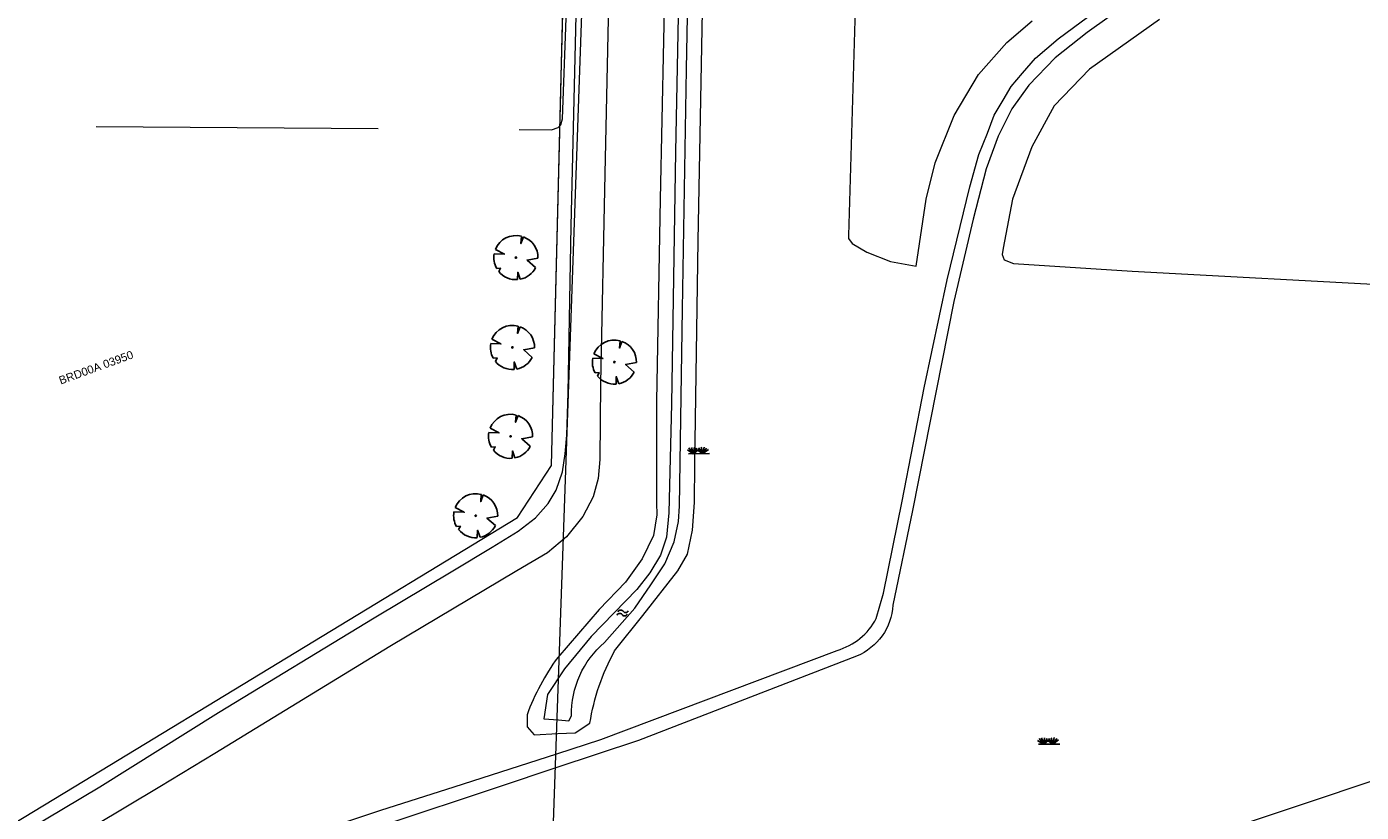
# Model space of a CAD drawing. Header units: metres. Extents: x 95652 to 96661, y 430734 to 431486.
# Tile 46 of 62: x 96113 to 96233, y 431248 to 431318. Entities that reach past the tile are written whole.
import ezdxf

# ---------------------------------------------------------------- set-up
doc = ezdxf.new("R2010")
doc.units = ezdxf.units.M
doc.linetypes.add('HIDDEN', pattern=[9.525, 6.35, -3.175])
doc.layers.get('0').update_dxf_attribs({"linetype": 'CONTINUOUS'})
for name, color, linetype, true_color in [('BAR_PUNTSYMBOLEN', 7, 'CONTINUOUS', 0x707070), ('BAR_SYMBOLEN', 7, 'CONTINUOUS', 0x707070), ('BOR_PERSLEIDINGEN', 7, 'CONTINUOUS', 0x707070)]:
    doc.layers.add(name, color=color, linetype=linetype, true_color=true_color)
for name, color, linetype in [('BAR_TOPO', 7, 'CONTINUOUS'), ('BAR_WATER', 7, 'CONTINUOUS'), ('BAR_WEGEN', 7, 'CONTINUOUS'), ('BRK_Kadastrale percelen en nummers', 7, 'CONTINUOUS'), ('BRK_Kadatrale percelen', 7, 'CONTINUOUS')]:
    doc.layers.add(name, color=color, linetype=linetype)
doc.styles.add('NLCS-ISO', font='NLCS-ISO.ttf')

# ---------------------------------------------------------------- blocks, each defined once
blk = doc.blocks.new('water_templ_1')
at = {"color": 8, "true_color": 0x707070, "flags": 128}
for points in [[(-1.85, 0.38), (-1.77, 0.52, -0.538831), (0.24, 0.55, 0.605168), (1.92, 0.75, -4.035705)], [(-1.85, 0.38), (-1.77, 0.52, -0.538831), (0.24, 0.55, 0.605168), (1.92, 0.75, -4.035705)], [(-2.22, -0.89), (-2.13, -0.75, -0.538831), (-0.13, -0.72, 0.605168), (1.55, -0.52, -4.035705)]]:
    blk.add_lwpolyline(points, format="xyb", dxfattribs=at)
blk = doc.blocks.new('gras_templ_1')
at = {"color": 8, "true_color": 0x707070, "flags": 128}
for points in [[(-0.376, -0.169), (-0.752, 0.081)], [(-0.376, -0.169), (-0.657, 0.202)], [(-0.376, -0.169), (-0.488, 0.24)], [(-0.376, -0.169), (-0.291, 0.251)], [(-0.376, -0.169), (-0.131, 0.191)], [(-0.376, -0.169), (-0.007, 0.103)], [(0.247, -0.165), (-0.129, 0.086)], [(0.247, -0.165), (-0.034, 0.206)], [(0.247, -0.165), (0.135, 0.245)], [(0.247, -0.165), (0.332, 0.255)], [(0.247, -0.165), (0.492, 0.196)], [(0.247, -0.165), (0.616, 0.107)], [(-0.688, -0.172), (0.688, -0.161)]]:
    blk.add_lwpolyline(points, dxfattribs=at)
blk = doc.blocks.new('boom_templ_2')
at = {"color": 8, "ltscale": 20, "true_color": 0x707070, "flags": 128}
for points in [[(0.63, 2.39), (0.56, 1.58), (0.85, 2.33)], [(-2.44, 0.44), (-1.29, 0.39), (-2.3, 0.92)], [(-1.92, -1.57), (-1.72, -1.19), (-2.16, -1.22)], [(2.48, -0.06), (1.26, -0.27), (2.21, -1.12)], [(0.49, -2.43), (0.21, -1.64), (0.18, -2.47)]]:
    blk.add_lwpolyline(points, dxfattribs=at)
blk.add_lwpolyline([(2.48, -0.06, 0.321944), (0.85, 2.33, 0.321944)], format="xyb", dxfattribs=at)
at = {"color": 8, "true_color": 0x707070}
blk.add_circle((0, 0), 0.0738, dxfattribs=at)
at = {"color": 8, "ltscale": 20, "true_color": 0x707070}
for start, end in [(75.1844, 158.299), (169.749, 209.4302), (281.3601, 333.2046), (219.2667, 274.1068)]:
    blk.add_arc((0, 0), 2.48, start, end, dxfattribs=at)

msp = doc.modelspace()

# ---------------------------------------------------------------- linework, layer by layer
at = {"layer": 'BAR_TOPO', "color": 8, "linetype": 'Continuous', "lineweight": 0, "ltscale": 0.01, "true_color": 0x707070, "flags": 128}
for points in [[(96040.77, 431413.69), (96040.27, 431406.02), (96053.17, 431405.58), (96052.61, 431389.33), (96067.64, 431388.79), (96084.82, 431378.93), (96080.18, 431272.92), (96094.43, 431250), (96100.57, 431240.12), (96100.55, 431239.98), (96117.05, 431250), (96156.96, 431274.25), (96160.03, 431278.94), (96162.93, 431396.14), (96162.9, 431409.29), (96161.17, 431413.18), (96158.71, 431414.66), (96123.85, 431423.8), (96084.6, 431431.85), (96042.46, 431439.99), (96041.16, 431419.8)], [(96214.78, 431319.13), (96208.45, 431314.66), (96205.29, 431311.35), (96203.28, 431307.66), (96201.52, 431302.95), (96200.68, 431298.51), (96200.59, 431297.96), (96200.79, 431297.47), (96201.62, 431297.15), (96212.31, 431296.44), (96236.77, 431295.12), (96257.1, 431294.2), (96267.69, 431293.67), (96268.37, 431293.81), (96268.68, 431294.16), (96268.87, 431295.22), (96269.26, 431301.68), (96269.79, 431328.04)], [(96187.47, 431323.19), (96186.78, 431299.67), (96186.78, 431299.4), (96187.09, 431298.93), (96188.43, 431298.15), (96190.54, 431297.31), (96192.86, 431296.9), (96193.76, 431302.94), (96194.56, 431306.21), (96196.28, 431310.48), (96198.46, 431314.18), (96201.03, 431317.05), (96203.29, 431319.01)]]:
    msp.add_lwpolyline(points, dxfattribs=at)
at = {"layer": 'BAR_WATER', "color": 8, "linetype": 'Continuous', "lineweight": 0, "ltscale": 0.01, "true_color": 0x707070, "flags": 128}
for points in [[(96171.56, 431325.56), (96171.19, 431307.2), (96170.82, 431284.49), (96170.6, 431274.67), (96170.38, 431272.5), (96169.83, 431270.87), (96168.89, 431269.28), (96167.71, 431267.76), (96163.61, 431263.53), (96161.19, 431260.61), (96159.67, 431258.31), (96159.32, 431256.12), (96160.66, 431256.02), (96161.58, 431255.94), (96161.84, 431256.38, -0.22837), (96164.8, 431262.99), (96167.53, 431266.09), (96168.98, 431268.18), (96170.22, 431270.07), (96171.06, 431272.06), (96171.47, 431273.89), (96171.54, 431275.28), (96171.81, 431293.03), (96172.18, 431314.66), (96172.67, 431339.92)], [(96170.25, 431324.42), (96169.82, 431302.93), (96169.49, 431284.73), (96169.49, 431275.59), (96169.52, 431274.5), (96169.21, 431272.64), (96168.2, 431270.52), (96166.7, 431268.43), (96164.31, 431265.97), (96160.58, 431261.64, 0.068141), (96157.82, 431256.49), (96157.84, 431255.4), (96158.45, 431254.69), (96160.59, 431254.79), (96162.17, 431254.86), (96163.49, 431255.72, -0.088656), (96165.71, 431262.24), (96168.26, 431265.44), (96171.41, 431269.46), (96172.26, 431270.96), (96172.72, 431273.12), (96172.9, 431275.61), (96172.94, 431279.09), (96173.23, 431299.19), (96173.62, 431319.88)]]:
    msp.add_lwpolyline(points, format="xyb", dxfattribs=at)
at = {"layer": 'BAR_WEGEN', "color": 8, "linetype": 'Continuous', "lineweight": 0, "ltscale": 0.01, "true_color": 0x707070, "flags": 128}
for points in [[(96165.48, 431335.97), (96164.84, 431305.21), (96164.44, 431286.35), (96164.38, 431279.47), (96164.24, 431277.76), (96163.79, 431276.12), (96162.85, 431274.35), (96161.37, 431272.51), (96159.65, 431271.08), (96156.9, 431269.45), (96145.48, 431262.65), (96129.7, 431252.99), (96124.76, 431250), (96101.14, 431235.89)], [(96099.86, 431238.38), (96119.35, 431250), (96130.05, 431256.7), (96144.05, 431265.23), (96151.13, 431269.46), (96154.67, 431271.58), (96157.01, 431273.02), (96158.58, 431274.22), (96159.73, 431275.52), (96160.43, 431276.72), (96161.02, 431278.38), (96161.27, 431279.98), (96161.41, 431281.67), (96161.53, 431285.48), (96161.79, 431300.51), (96162.43, 431327.1)]]:
    msp.add_lwpolyline(points, dxfattribs=at)
for points in [[(96223.67, 431328.96), (96208.25, 431317.96), (96205.38, 431315.68), (96202.99, 431313.21), (96201.48, 431311.07), (96200.25, 431308.6), (96199.17, 431305.66), (96197.99, 431301.13), (96196.26, 431293.72), (96192.53, 431274.89), (96190.77, 431266.37, -0.287265), (96187.49, 431261.77), (96167.85, 431254.18), (96160.41, 431251.7), (96155.32, 431250), (96144.83, 431246.5), (96106.02, 431233.59, -0.254041)], [(96104.25, 431234.45), (96123.84, 431240.94), (96144.65, 431247.88), (96151.25, 431250), (96160.49, 431252.97), (96164.47, 431254.26), (96185.74, 431262.28, 0.203862), (96189.27, 431265.17), (96189.92, 431267.45), (96191.61, 431275.72), (96193.59, 431285.95), (96195.66, 431295.66), (96197.7, 431304.05), (96198.49, 431306.95), (96199.28, 431308.89), (96199.89, 431310.49), (96200.69, 431311.84), (96201.4, 431313.1), (96202.42, 431314.3), (96203.6, 431315.65), (96205.63, 431317.39), (96209.65, 431320.35)]]:
    msp.add_lwpolyline(points, format="xyb", dxfattribs=at)
at = {"layer": 'BOR_PERSLEIDINGEN', "color": 8, "linetype": 'HIDDEN', "lineweight": 0, "ltscale": 4, "true_color": 0x707070, "flags": 128}
msp.add_lwpolyline([(96099.02, 431295.05), (96105.93, 431300.93), (96106.17, 431301.22), (96106.28, 431301.63), (96106.24, 431301.98), (96106.02, 431302.38), (96100.81, 431307.93), (96100.6, 431308.28), (96100.54, 431308.55), (96100.6, 431308.96), (96100.76, 431309.24), (96100.93, 431309.41), (96101.19, 431309.55), (96101.37, 431309.6), (96101.55, 431309.62), (96160.01, 431309.19), (96160.61, 431309.38), (96160.85, 431309.64), (96161.02, 431310.16), (96161.34, 431319.25), (96166.06, 431337.16), (96167.9, 431413.22), (96168.05, 431413.72), (96168.52, 431414.12), (96169.16, 431414.16), (96282.5, 431384.37), (96288.47, 431388.29), (96331.93, 431375.71), (96357.87, 431369.85), (96388.64, 431363.35)], dxfattribs=at)
at = {"layer": 'BRK_Kadastrale percelen en nummers', "color": 75, "lineweight": 5, "ltscale": 3.900864, "true_color": 0x739642, "flags": 128}
for points in [[(96159.57, 431228.78), (96162.56, 431313.7), (96166.04, 431412.07), (96161.13, 431413.21), (96161.17, 431413.18), (96162.9, 431409.29), (96162.93, 431396.14), (96161.09, 431321.54), (96161.07, 431320.93), (96161.06, 431320.3), (96161.05, 431320.17), (96161.05, 431319.94), (96161.04, 431319.79)], [(96159.54, 431227.97), (96159.53, 431227.71), (96175.21, 431232.45), (96194.74, 431237.47), (96195.22, 431237.59), (96236.08, 431251.24), (96250.08, 431256.95), (96277.12, 431266.88), (96277.58, 431286.46)]]:
    msp.add_lwpolyline(points, dxfattribs=at)
msp.add_lwpolyline([(96160.9, 431313.78), (96160.9, 431314), (96161.04, 431319.67), (96161.04, 431319.76), (96161.04, 431319.79), (96116.82, 431320.81), (96082.31, 431321.62), (96082.3, 431321.5), (96082.06, 431315.84), (96080.18, 431272.92), (96094.43, 431250), (96100.57, 431240.12), (96100.55, 431239.98), (96117.05, 431250), (96156.96, 431274.25), (96160.03, 431278.94)], close=True, dxfattribs=at)
at = {"layer": 'BRK_Kadatrale percelen', "color": 75, "linetype": 'Continuous', "lineweight": 5, "ltscale": 0.01, "true_color": 0x739642, "flags": 128}
for points in [[(96159.57, 431228.78), (96162.56, 431313.7), (96166.04, 431412.07), (96161.13, 431413.21), (96161.17, 431413.18), (96162.9, 431409.29), (96162.93, 431396.14), (96161.09, 431321.54), (96161.07, 431320.93), (96161.06, 431320.3), (96161.05, 431320.17), (96161.05, 431319.94), (96161.04, 431319.79)], [(96159.54, 431227.97), (96159.53, 431227.71), (96175.21, 431232.45), (96194.74, 431237.47), (96195.22, 431237.59), (96236.08, 431251.24), (96250.08, 431256.95), (96277.12, 431266.88), (96277.58, 431286.46)]]:
    msp.add_lwpolyline(points, dxfattribs=at)
msp.add_lwpolyline([(96160.9, 431313.78), (96160.9, 431314), (96161.04, 431319.67), (96161.04, 431319.76), (96161.04, 431319.79), (96116.82, 431320.81), (96082.31, 431321.62), (96082.3, 431321.5), (96082.06, 431315.84), (96080.18, 431272.92), (96094.43, 431250), (96100.57, 431240.12), (96100.55, 431239.98), (96117.05, 431250), (96156.96, 431274.25), (96160.03, 431278.94)], close=True, dxfattribs=at)

# ---------------------------------------------------------------- block references
at = {"layer": 'BAR_PUNTSYMBOLEN', "xscale": 0.8011755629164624, "yscale": 0.8011755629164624}
for p in [(96156.82, 431297.67), (96156.51, 431289.58), (96165.69, 431288.26), (96156.34, 431281.57), (96153.2, 431274.42)]:
    msp.add_blockref('boom_templ_2', p, dxfattribs=at)
at = {"layer": 'BAR_SYMBOLEN'}
for name, p, xscale, yscale in [('gras_templ_1', (96173.3, 431280.24), 1.388696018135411, 1.388696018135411), ('water_templ_1', (96166.45, 431265.66), 0.2416238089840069, 0.2416238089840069), ('gras_templ_1', (96204.83, 431254.07), 1.388696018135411, 1.388696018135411)]:
    msp.add_blockref(name, p, dxfattribs=dict(at, xscale=xscale, yscale=yscale))

# ---------------------------------------------------------------- texts
at = {"layer": 'BRK_Kadastrale percelen en nummers', "color": 8, "true_color": 0x707070, "insert": (96119.02, 431287.77), "char_height": 0.725, "attachment_point": 5, "rotation": 20, "style": 'NLCS-ISO'}
msp.add_mtext('{{\\fArial|b0|i0;BRD00A 03950}}', dxfattribs=at)

doc.saveas('drawing.dxf')
